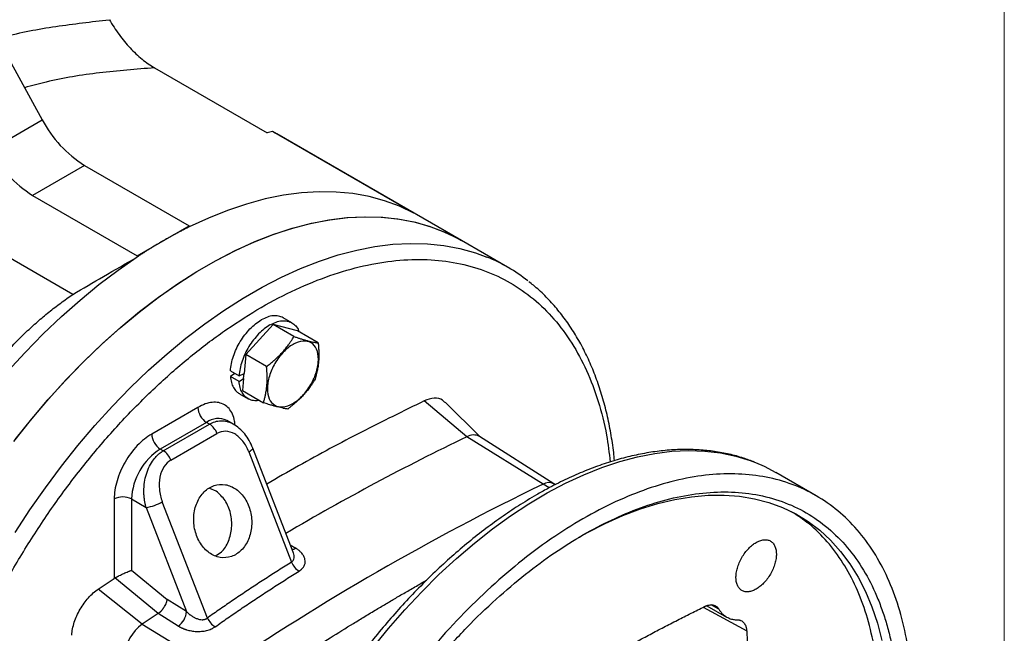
# Model space of a CAD drawing. Header units: inches. Extents: x 0 to 85, y 0 to 55.
# Tile 12 of 26: x 75.5 to 85, y 21 to 27. Entities that reach past the tile are written whole.
import ezdxf

# ---------------------------------------------------------------- set-up
doc = ezdxf.new("R2010")
doc.units = ezdxf.units.IN
doc.header["$LTSCALE"] = 5
doc.header["$MEASUREMENT"] = 0
doc.linetypes.add('SLD-Solid', pattern=[0])
doc.layers.add('SLD-DEFPOINTS', color=7, linetype='Continuous')

# ---------------------------------------------------------------- blocks, each defined once
blk = doc.blocks.new('Block2')
at = {"color": 7, "linetype": 'SLD-Solid', "lineweight": 18}
blk.add_line((85, 0), (85, 55), dxfattribs=at)

msp = doc.modelspace()

# ---------------------------------------------------------------- linework, layer by layer
for p, q in [((75.2221, 26.8885), (75.7166, 25.9893)), ((76.8006, 26.4906), (77.8861, 25.8639)), ((75.2155, 25.7), (75.7166, 25.9893)), ((79.3012, 25.0888), (77.9371, 25.8763)), ((79.7619, 24.8236), (77.9803, 25.8522)), ((76.0115, 24.3046), (73.8335, 25.562)), ((76.1242, 25.5489), (75.6231, 25.2596)), ((76.1242, 25.5489), (77.1345, 24.9657)), ((75.6231, 25.2596), (76.6334, 24.6764)), ((76.8839, 24.8211), (77.1345, 24.9657)), ((77.1345, 24.9657), (77.1346, 24.9552)), ((76.6334, 24.6764), (76.8839, 24.8211)), ((80.2074, 24.5665), (79.7619, 24.8236)), ((76.6334, 24.6764), (76.6335, 24.6659)), ((76.6335, 24.6659), (76.6334, 24.666)), ((78.1256, 24.0304), (78.042, 24.0786)), ((77.9442, 24.0136), (77.6799, 23.7252)), ((78.1455, 23.8974), (77.9442, 24.0136)), ((78.1783, 23.9523), (77.9442, 24.0136)), ((78.3795, 23.8361), (78.1783, 23.9523)), ((77.6799, 23.7252), (77.6641, 23.5423)), ((77.8812, 23.609), (77.6799, 23.7252)), ((77.5321, 23.567), (77.6156, 23.5187)), ((77.5756, 23.5418), (77.5321, 23.5127)), ((77.6156, 23.4645), (77.5321, 23.5127)), ((77.6156, 23.5187), (77.6641, 23.5423)), ((77.6156, 23.4645), (77.6599, 23.4941)), ((77.6599, 23.4941), (77.6497, 23.3754)), ((77.6599, 23.4941), (77.6641, 23.5423)), ((77.6497, 23.3754), (77.8509, 23.2593)), ((77.6188, 23.3456), (77.7024, 23.2973)), ((77.218, 23.2138), (76.7726, 22.9567)), ((79.8131, 22.9296), (79.4033, 23.2769)), ((79.9449, 22.9271), (79.6061, 23.2629)), ((77.5603, 23.0529), (77.4983, 23.0887)), ((77.3015, 23.0692), (76.8561, 22.8121)), ((76.8851, 22.7953), (77.3305, 23.0525)), ((77.3305, 23.0525), (77.3015, 23.0692)), ((76.9574, 22.7053), (77.4028, 22.9625)), ((80.5489, 22.4727), (79.8131, 22.9296)), ((80.6544, 22.476), (79.9365, 22.9325)), ((76.8851, 22.7953), (76.8561, 22.8121)), ((78.138, 21.816), (77.748, 22.8212)), ((77.7102, 22.785), (78.1233, 21.7204)), ((83.1843, 22.3615), (82.7946, 22.5865)), ((77.3954, 22.4058), (77.333, 22.4324)), ((80.6094, 22.4377), (80.5489, 22.4727)), ((80.6686, 22.4678), (80.6529, 22.4769)), ((76.4107, 22.3299), (76.4107, 21.5636)), ((76.5777, 22.3299), (76.5777, 21.6419)), ((76.5777, 22.3299), (76.7192, 22.2482)), ((76.7192, 22.2482), (77.1093, 21.2427)), ((77.3103, 21.1812), (76.875, 22.3029)), ((78.1103, 21.8874), (78.1622, 21.8554)), ((76.8342, 21.2241), (76.4171, 21.5675)), ((76.5777, 21.6419), (76.9217, 21.3586)), ((76.6824, 21.1223), (76.2576, 21.4609)), ((77.1093, 21.2427), (76.9217, 21.3586)), ((82.0949, 21.2855), (82.514, 21.058)), ((82.1309, 21.3002), (82.3202, 21.1909)), ((82.2458, 21.2662), (82.1715, 21.307)), ((76.8344, 21.2242), (76.8342, 21.2241)), ((77.0293, 21.1038), (76.8344, 21.2242)), ((76.6824, 21.1223), (77.4226, 20.6679))]:
    msp.add_line(p, q)
at = {"flags": 128}
for points in [[(79.3012, 25.0888), (79.1638, 25.1547), (79.0199, 25.2081), (78.8698, 25.2489), (78.7141, 25.277), (78.5531, 25.2922), (78.3874, 25.2946), (78.2173, 25.2841), (78.0434, 25.2608), (77.8662, 25.2247), (77.6862, 25.176), (77.5039, 25.1147), (77.3198, 25.041), (77.1345, 24.9553)], [(75.4414, 22.8839), (75.602, 23.0871), (75.7675, 23.2829), (75.9375, 23.471), (76.1113, 23.6506), (76.2886, 23.8213), (76.4689, 23.9826), (76.6515, 24.134), (76.836, 24.2751), (77.0218, 24.4056), (77.2085, 24.5249), (77.3954, 24.6327), (77.5821, 24.7289), (77.7679, 24.813), (77.9524, 24.8848), (78.135, 24.9442), (78.3153, 24.9909), (78.4925, 25.0249), (78.6664, 25.0459), (78.8363, 25.0541), (79.0018, 25.0492), (79.1624, 25.0314), (79.3176, 25.0007), (79.467, 24.9573), (79.6101, 24.9011), (79.7466, 24.8324), (79.7619, 24.8236)], [(75.4557, 22.9026), (75.6153, 23.1033), (75.7797, 23.2969), (75.9485, 23.4827), (76.121, 23.6602), (76.2969, 23.829), (76.4757, 23.9884), (76.6567, 24.1382), (76.8396, 24.2778), (77.0239, 24.4069), (77.2089, 24.5251), (77.3941, 24.632), (77.5792, 24.7275), (77.7634, 24.8111), (77.9463, 24.8826), (78.1274, 24.942), (78.3061, 24.9888), (78.482, 25.0232), (78.6546, 25.0449), (78.8233, 25.0539), (78.9877, 25.0501), (79.1473, 25.0337), (79.3017, 25.0045), (79.4504, 24.9628), (79.593, 24.9086), (79.7292, 24.8421), (79.7619, 24.8236)], [(75.4554, 22.0057), (75.598, 22.2246), (75.7468, 22.438), (75.9011, 22.6454), (76.0608, 22.8462), (76.2252, 23.0398), (76.3939, 23.2256), (76.5664, 23.4031), (76.7423, 23.5718), (76.9211, 23.7313), (77.1022, 23.8811), (77.2851, 24.0207), (77.4693, 24.1498), (77.6543, 24.268), (77.8396, 24.3749), (78.0246, 24.4703), (78.2088, 24.5539), (78.3917, 24.6255), (78.5728, 24.6848), (78.7515, 24.7317), (78.9274, 24.7661), (79.1, 24.7878), (79.2687, 24.7968), (79.4331, 24.793), (79.5927, 24.7765), (79.7471, 24.7474), (79.8958, 24.7057), (80.0079, 24.6643)], [(74.4667, 22.2979), (74.6041, 22.5224), (74.748, 22.742), (74.898, 22.956), (75.0538, 23.1639), (75.2147, 23.365), (75.3805, 23.5588), (75.5506, 23.7446), (75.7244, 23.9221), (75.9016, 24.0906), (76.0816, 24.2497), (76.264, 24.3989), (76.448, 24.5378), (76.6334, 24.666)], [(77.7102, 22.785), (77.7251, 22.7943), (77.7367, 22.803), (77.7444, 22.8107), (77.7481, 22.8172), (77.748, 22.8213)], [(78.9029, 20.8891), (79.057, 21.0785), (79.2156, 21.2605), (79.3783, 21.4346), (79.5446, 21.6002), (79.7141, 21.7568), (79.8861, 21.9039), (80.0601, 22.0411), (80.2356, 22.1679), (80.4121, 22.284), (80.589, 22.3889), (80.7657, 22.4824), (80.9418, 22.5642), (81.1166, 22.6341), (81.2897, 22.6917), (81.4605, 22.7369), (81.6284, 22.7697), (81.793, 22.7898), (81.9537, 22.7973), (82.1101, 22.792), (82.2617, 22.7741), (82.4079, 22.7436), (82.5484, 22.7005), (82.5996, 22.6811)], [(82.5996, 22.6811), (82.6827, 22.645), (82.7946, 22.5865)], [(80.8922, 21.9584), (80.9785, 22.0068), (81.1499, 22.0945), (81.3204, 22.1703), (81.4895, 22.2341), (81.6567, 22.2857), (81.8214, 22.325), (81.983, 22.3517), (82.1411, 22.3658), (82.2952, 22.3673), (82.4446, 22.3561), (82.589, 22.3323), (82.7278, 22.296), (82.8607, 22.2472), (82.9872, 22.1862), (83.1068, 22.1131), (83.2192, 22.0282), (83.324, 21.9318), (83.4209, 21.8241), (83.5095, 21.7055), (83.5896, 21.5765), (83.6609, 21.4373), (83.7232, 21.2886), (83.7762, 21.1307), (83.8198, 20.9642)]]:
    msp.add_lwpolyline(points, dxfattribs=at)
for centre, radius, start, end in [((76.7339, 26.5222), 1.1485, 207.64719, 237.93614), ((79.6027, 18.8894), 7.1827, 103.40847, 103.82656), ((77.1596, 24.4305), 1.6416, 60.00325, 61.72909), ((76.2328, 26.2329), 1.1485, 207.64719, 237.93614), ((79.3836, 23.1396), 1.6476, 51.77467, 67.7362), ((77.3993, 23.2221), 0.1815, 182.60549, 237.39451), ((77.4168, 22.9082), 0.198, 65.69285, 125.61768), ((77.2327, 22.8998), 0.1813, 20.22691, 57.36233), ((76.9539, 22.965), 0.1815, 182.60549, 237.39451), ((89.9163, 1.9096), 23.322, 115.67095, 120.53377), ((79.8772, 22.8258), 0.122, 60.95854, 121.70615), ((77.1821, 22.3024), 0.605, 122.60545, 177.39454), ((76.7873, 22.6427), 0.1813, 20.22691, 57.36233), ((91.2623, 0.3044), 24.6213, 115.7933, 124.20132), ((80.6049, 22.3766), 0.1111, 64.41339, 120.24767), ((76.4942, 22.1687), 0.1815, 62.60954, 117.39038), ((76.6504, 22.6937), 0.4508, 278.77822, 299.89022), ((78.12, 21.9207), 0.0778, 275.45372, 302.83054), ((78.2967, 21.7895), 0.1867, 201.74211, 236.83952), ((92.1867, -1.8368), 27.7038, 123.65313, 124.03112), ((76.921, 21.2587), 0.189, 304.94756, 355.1564), ((76.9337, 20.7742), 0.4293, 125.82689, 174.17311), ((77.4862, 21.2613), 0.1933, 204.4886, 238.54618)]:
    msp.add_arc(centre, radius, start, end)
for points, knots in [([(75.2863, 26.7718), (75.3056, 26.7774), (75.4879, 26.8298), (75.8469, 26.8959), (76.1913, 26.9352), (76.3643, 26.955)], [0, 0, 0, 0, 0.055917, 0.525612, 1, 1, 1, 1]), ([(76.3643, 26.955), (76.3931, 26.9051), (76.4244, 26.8572), (76.4919, 26.7656), (76.5273, 26.7229), (76.5828, 26.6637), (76.6017, 26.6447), (76.6402, 26.6084), (76.66, 26.591), (76.7196, 26.5423), (76.7598, 26.5141), (76.8006, 26.4906)], [0, 0, 0, 0, 0.25, 0.25, 0.5, 0.5, 0.625, 0.625, 0.75, 0.75, 1, 1, 1, 1]), ([(76.8006, 26.4906), (76.6227, 26.4767), (76.2697, 26.4491), (75.8513, 26.3811), (75.6161, 26.3175), (75.5464, 26.2986)], [0, 0, 0, 0, 0.416936, 0.827453, 1, 1, 1, 1]), ([(77.1346, 24.9552), (77.1242, 24.95), (77.1033, 24.9397), (77.072, 24.9237), (77.0406, 24.9074), (77.0093, 24.8908), (76.978, 24.8739), (76.9466, 24.8566), (76.9153, 24.8391), (76.8944, 24.8271), (76.8839, 24.8211)], [0, 0, 0, 0, 0.125047, 0.250081, 0.375102, 0.500108, 0.625102, 0.750081, 0.875047, 1, 1, 1, 1]), ([(76.8839, 24.8211), (76.8735, 24.815), (76.8526, 24.8029), (76.8213, 24.7843), (76.7899, 24.7654), (76.7586, 24.7461), (76.7273, 24.7266), (76.696, 24.7067), (76.6648, 24.6865), (76.6439, 24.6728), (76.6335, 24.6659)], [0, 0, 0, 0, 0.124953, 0.249919, 0.374899, 0.499892, 0.624899, 0.749919, 0.874953, 1, 1, 1, 1]), ([(74.4341, 18.2956), (74.4373, 18.4257), (74.4436, 18.6861), (74.4944, 19.0967), (74.575, 19.5172), (74.6876, 19.9452), (74.8303, 20.3761), (75.002, 20.8058), (75.2008, 21.2303), (75.425, 21.6453), (75.6724, 22.047), (75.9405, 22.4314), (76.2269, 22.7949), (76.5286, 23.134), (76.843, 23.4453), (77.1668, 23.7259), (77.497, 23.9731), (77.8305, 24.1845), (78.1639, 24.3581), (78.4941, 24.4922), (78.8179, 24.5854), (79.1323, 24.637), (79.434, 24.6464), (79.7204, 24.6135), (79.9885, 24.5387), (80.2359, 24.4226), (80.4601, 24.2664), (80.659, 24.0715), (80.8305, 23.8399), (80.9735, 23.574), (81.0851, 23.2753), (81.1619, 22.9797), (81.1868, 22.7736), (81.1973, 22.6866)], [0, 0, 0, 0, 0.03254, 0.06508, 0.09762, 0.13016, 0.1627, 0.19524, 0.22778, 0.26032, 0.29286, 0.3254, 0.35794, 0.39048, 0.42302, 0.45556, 0.4881, 0.52064, 0.55318, 0.58572, 0.61826, 0.6508, 0.68334, 0.71588, 0.74842, 0.78096, 0.8135, 0.84604, 0.87858, 0.91112, 0.94366, 0.9762, 1, 1, 1, 1]), ([(76.0115, 24.3046), (76.1101, 24.3619), (76.3173, 24.4825), (76.5246, 24.6028), (76.6334, 24.666)], [0, 0, 0, 0, 0.475445, 1, 1, 1, 1]), ([(81.2387, 22.6998), (81.2363, 22.7258), (81.228, 22.8163), (81.2044, 22.9651), (81.1681, 23.1458), (81.1223, 23.3189), (81.0679, 23.4846), (81.0048, 23.6421), (80.9333, 23.791), (80.8534, 23.9311), (80.7656, 24.0616), (80.6701, 24.1827), (80.5668, 24.293), (80.4805, 24.3744), (80.4264, 24.4152), (80.4115, 24.4264)], [0, 0, 0, 0, 0.034334, 0.119877, 0.205392, 0.290852, 0.376226, 0.461477, 0.546563, 0.631444, 0.716083, 0.800454, 0.884547, 0.968376, 1, 1, 1, 1]), ([(74.4667, 22.2979), (74.4737, 22.3139), (74.4875, 22.3458), (74.5086, 22.3932), (74.5299, 22.4401), (74.5513, 22.4863), (74.5729, 22.532), (74.5946, 22.5771), (74.6165, 22.6216), (74.6385, 22.6656), (74.6607, 22.709), (74.683, 22.7518), (74.7055, 22.7941), (74.7281, 22.8358), (74.7959, 22.9584), (74.9125, 23.1537), (75.063, 23.3725), (75.1916, 23.5397), (75.2943, 23.6631), (75.4, 23.7803), (75.4899, 23.8725), (75.5623, 23.9422), (75.6156, 23.9917), (75.6698, 24.04), (75.7248, 24.0871), (75.7805, 24.133), (75.837, 24.1777), (75.8944, 24.2212), (75.9524, 24.2636), (75.9918, 24.291), (76.0115, 24.3046)], [0, 0, 0, 0, 0.020112, 0.040073, 0.059883, 0.079543, 0.099052, 0.118411, 0.137621, 0.156682, 0.175595, 0.19436, 0.212976, 0.231446, 0.249769, 0.376929, 0.498337, 0.562605, 0.625666, 0.687562, 0.748337, 0.776844, 0.805202, 0.833416, 0.861492, 0.889436, 0.917253, 0.944949, 0.972529, 1, 1, 1, 1]), ([(77.5321, 23.567), (77.535, 23.6115), (77.5449, 23.6594), (77.5774, 23.7555), (77.6, 23.8036), (77.6546, 23.8935), (77.6867, 23.9352), (77.756, 24.0066), (77.7932, 24.0362), (77.8305, 24.0577)], [0, 0, 0, 0, 0.25, 0.25, 0.5, 0.5, 0.75, 0.75, 1, 1, 1, 1]), ([(78.042, 24.0786), (78.0274, 24.0852), (77.9981, 24.0985), (77.9456, 24.0996), (77.8892, 24.0878), (77.85, 24.0677), (77.8305, 24.0577)], [0, 0, 0, 0, 0.249922, 0.499948, 0.749974, 1, 1, 1, 1]), ([(77.914, 24.0094), (77.9336, 24.0195), (77.9727, 24.0395), (78.0292, 24.0516), (78.0813, 24.0497), (78.1271, 24.0329), (78.1638, 24.0011), (78.1865, 23.9702), (78.1932, 23.9473), (78.1944, 23.943)], [0, 0, 0, 0, 0.160472, 0.320944, 0.481416, 0.641887, 0.802359, 0.962831, 1, 1, 1, 1]), ([(77.914, 24.0094), (77.8768, 23.988), (77.8395, 23.9584), (77.7702, 23.887), (77.7382, 23.8453), (77.6835, 23.7554), (77.6609, 23.7073), (77.6285, 23.6112), (77.6185, 23.5633), (77.6156, 23.5187)], [0, 0, 0, 0, 0.25, 0.25, 0.5, 0.5, 0.75, 0.75, 1, 1, 1, 1]), ([(77.8812, 23.609), (77.8868, 23.6133), (77.8981, 23.6218), (77.9144, 23.6347), (77.9302, 23.6475), (77.9453, 23.6601), (77.9679, 23.6797), (77.997, 23.7066), (78.0313, 23.742), (78.0633, 23.7789), (78.0894, 23.8127), (78.1109, 23.8431), (78.1285, 23.8697), (78.1398, 23.8881), (78.1455, 23.8974)], [0, 0, 0, 0, 0.052382, 0.103528, 0.153458, 0.20219, 0.249745, 0.375284, 0.497822, 0.621384, 0.748024, 0.8286, 0.912561, 1, 1, 1, 1]), ([(78.1095, 23.2384), (78.1416, 23.253), (78.1743, 23.2754), (78.2361, 23.3322), (78.2652, 23.3666), (78.3153, 23.4424), (78.3363, 23.4837), (78.3671, 23.5669), (78.3768, 23.6087), (78.3836, 23.6867), (78.3805, 23.7227), (78.3622, 23.7835), (78.347, 23.8083), (78.3064, 23.8427), (78.2811, 23.8524), (78.2245, 23.8552), (78.1931, 23.8484), (78.1611, 23.8338)], [0, 0, 0, 0, 0.125, 0.125, 0.25, 0.25, 0.375, 0.375, 0.5, 0.5, 0.625, 0.625, 0.75, 0.75, 0.875, 0.875, 1, 1, 1, 1]), ([(78.1455, 23.8974), (78.1506, 23.8957), (78.1608, 23.8923), (78.1757, 23.8875), (78.1899, 23.8829), (78.2036, 23.8786), (78.2239, 23.8723), (78.25, 23.8646), (78.2805, 23.8562), (78.3087, 23.8492), (78.3315, 23.8442), (78.35, 23.8407), (78.3651, 23.8381), (78.3747, 23.8368), (78.3795, 23.8361)], [0, 0, 0, 0, 0.052382, 0.103528, 0.153458, 0.20219, 0.249745, 0.375284, 0.497822, 0.621384, 0.748024, 0.8286, 0.912561, 1, 1, 1, 1]), ([(78.1611, 23.8338), (78.129, 23.8192), (78.0963, 23.7968), (78.0345, 23.74), (78.0054, 23.7055), (77.9553, 23.6298), (77.9343, 23.5885), (77.9035, 23.5053), (77.8938, 23.4634), (77.887, 23.3855), (77.89, 23.3495), (77.9083, 23.2887), (77.9236, 23.2639), (77.9642, 23.2295), (77.9894, 23.2198), (78.0461, 23.217), (78.0775, 23.2238), (78.1095, 23.2384)], [0, 0, 0, 0, 0.125, 0.125, 0.25, 0.25, 0.375, 0.375, 0.5, 0.5, 0.625, 0.625, 0.75, 0.75, 0.875, 0.875, 1, 1, 1, 1]), ([(78.3795, 23.8361), (78.3801, 23.8294), (78.3813, 23.8163), (78.3828, 23.7968), (78.3839, 23.778), (78.3848, 23.7596), (78.3856, 23.732), (78.3854, 23.6957), (78.3829, 23.6512), (78.3779, 23.608), (78.3714, 23.5711), (78.3643, 23.5396), (78.3573, 23.5129), (78.352, 23.4954), (78.3492, 23.4864)], [0, 0, 0, 0, 0.052382, 0.103528, 0.153458, 0.20219, 0.249745, 0.375284, 0.497822, 0.621384, 0.748024, 0.8286, 0.912561, 1, 1, 1, 1]), ([(77.8509, 23.2593), (77.8525, 23.2646), (77.8558, 23.2752), (77.8603, 23.2912), (77.8645, 23.307), (77.8683, 23.3227), (77.8735, 23.3468), (77.8794, 23.3798), (77.8845, 23.4228), (77.8871, 23.4674), (77.8873, 23.508), (77.886, 23.5443), (77.8841, 23.5761), (77.8822, 23.5979), (77.8812, 23.609)], [0, 0, 0, 0, 0.052382, 0.103528, 0.153458, 0.20219, 0.249745, 0.375284, 0.497822, 0.621384, 0.748024, 0.8286, 0.912561, 1, 1, 1, 1]), ([(77.5321, 23.5127), (77.5346, 23.4928), (77.5395, 23.4529), (77.5599, 23.4044), (77.5861, 23.3673), (77.6093, 23.3529), (77.6195, 23.3466)], [0, 0, 0, 0, 0.263839, 0.527679, 0.791518, 1, 1, 1, 1]), ([(78.3492, 23.4864), (78.3458, 23.4808), (78.3391, 23.4697), (78.3287, 23.4534), (78.3182, 23.4375), (78.3077, 23.4222), (78.2912, 23.3991), (78.2679, 23.3689), (78.2361, 23.332), (78.2017, 23.2965), (78.1692, 23.2664), (78.1394, 23.2408), (78.1129, 23.2193), (78.0944, 23.2052), (78.0849, 23.198)], [0, 0, 0, 0, 0.052382, 0.103528, 0.153458, 0.20219, 0.249745, 0.375284, 0.497822, 0.621384, 0.748024, 0.8286, 0.912561, 1, 1, 1, 1]), ([(77.8131, 23.2811), (77.8103, 23.2804), (77.7897, 23.275), (77.7544, 23.2778), (77.7096, 23.2905), (77.6722, 23.3173), (77.6433, 23.3559), (77.623, 23.4048), (77.6181, 23.4446), (77.6156, 23.4645)], [0, 0, 0, 0, 0.024829, 0.187358, 0.349886, 0.512415, 0.674943, 0.837472, 1, 1, 1, 1]), ([(79.6027, 23.2581), (79.5952, 23.2674), (79.57, 23.2987), (79.4998, 23.3106), (79.4355, 23.2881), (79.4033, 23.2769)], [0, 0, 0, 0, 0.176992, 0.588497, 1, 1, 1, 1]), ([(77.5766, 23.0411), (77.5758, 23.0551), (77.5733, 23.0955), (77.5541, 23.1509), (77.521, 23.2045), (77.4755, 23.242), (77.4204, 23.2625), (77.3574, 23.2648), (77.2891, 23.2502), (77.2417, 23.226), (77.218, 23.2138)], [0, 0, 0, 0, 0.070655, 0.203418, 0.336182, 0.468946, 0.601709, 0.734473, 0.867236, 1, 1, 1, 1]), ([(78.0849, 23.198), (78.082, 23.1984), (78.0763, 23.1991), (78.0675, 23.2005), (78.0585, 23.202), (78.0494, 23.2037), (78.0352, 23.2065), (78.0148, 23.2109), (77.9868, 23.2178), (77.9562, 23.2262), (77.9271, 23.2348), (77.9003, 23.2432), (77.8763, 23.2509), (77.8595, 23.2564), (77.8509, 23.2593)], [0, 0, 0, 0, 0.052382, 0.103528, 0.153458, 0.20219, 0.249745, 0.375284, 0.497822, 0.621384, 0.748024, 0.8286, 0.912561, 1, 1, 1, 1]), ([(79.4033, 23.2769), (79.2012, 23.1776), (78.7969, 22.979), (78.2897, 22.7088), (77.985, 22.5323), (77.883, 22.4732)], [0, 0, 0, 0, 0.399476, 0.798952, 1, 1, 1, 1]), ([(77.3305, 23.0525), (77.3483, 23.0612), (77.3842, 23.0788), (77.4422, 23.087), (77.4914, 23.0813), (77.5311, 23.0683), (77.5505, 23.0581), (77.5603, 23.0529)], [0, 0, 0, 0, 0.235268, 0.474699, 0.729452, 0.862761, 1, 1, 1, 1]), ([(77.748, 22.8213), (77.7373, 22.8457), (77.7158, 22.8945), (77.6711, 22.9585), (77.6196, 23.0137), (77.58, 23.0399), (77.5603, 23.0529)], [0, 0, 0, 0, 0.249478, 0.499836, 0.750162, 1, 1, 1, 1]), ([(76.7726, 22.9567), (76.7252, 22.9294), (76.6778, 22.8911), (76.5903, 22.7987), (76.5502, 22.7446), (76.4832, 22.6286), (76.4563, 22.5667), (76.4201, 22.4447), (76.4107, 22.3846), (76.4107, 22.3299)], [0, 0, 0, 0, 0.25, 0.25, 0.5, 0.5, 0.75, 0.75, 1, 1, 1, 1]), ([(77.7102, 22.785), (77.6955, 22.823), (77.6757, 22.858), (77.629, 22.9168), (77.602, 22.9407), (77.5451, 22.9735), (77.5152, 22.9825), (77.4568, 22.9844), (77.4283, 22.9772), (77.4028, 22.9625)], [0, 0, 0, 0, 0.25, 0.25, 0.5, 0.5, 0.75, 0.75, 1, 1, 1, 1]), ([(82.589, 22.6851), (82.554, 22.6987), (82.4751, 22.7293), (82.346, 22.7637), (82.2033, 22.7905), (82.0558, 22.8056), (81.9041, 22.8094), (81.7486, 22.8016), (81.5896, 22.7824), (81.4277, 22.7516), (81.2633, 22.7095), (81.097, 22.6561), (80.9291, 22.5916), (80.7603, 22.5161), (80.6123, 22.4413), (80.5208, 22.3895), (80.4857, 22.3696)], [0, 0, 0, 0, 0.058569, 0.131981, 0.20557, 0.27939, 0.353468, 0.42781, 0.5024, 0.577206, 0.65219, 0.727312, 0.802533, 0.87782, 0.953145, 1, 1, 1, 1]), ([(76.7192, 22.2482), (76.7181, 22.252), (76.716, 22.2594), (76.7133, 22.2703), (76.7109, 22.2805), (76.7088, 22.29), (76.7071, 22.2988), (76.7056, 22.3069), (76.7044, 22.3143), (76.7016, 22.3329), (76.6984, 22.3618), (76.6963, 22.4185), (76.7013, 22.4882), (76.7197, 22.5709), (76.749, 22.6453), (76.7795, 22.6953), (76.8025, 22.7246), (76.8152, 22.739), (76.8284, 22.7524), (76.842, 22.7648), (76.856, 22.7761), (76.8703, 22.7864), (76.8802, 22.7924), (76.8851, 22.7953)], [0, 0, 0, 0, 0.019519, 0.037778, 0.054777, 0.070517, 0.084996, 0.098215, 0.110174, 0.120873, 0.18831, 0.248354, 0.387914, 0.51205, 0.643859, 0.768115, 0.801775, 0.835232, 0.868502, 0.901599, 0.934538, 0.967333, 1, 1, 1, 1]), ([(76.9574, 22.7053), (76.9319, 22.6906), (76.9093, 22.6683), (76.8735, 22.6121), (76.8602, 22.5781), (76.8449, 22.5036), (76.843, 22.4631), (76.8507, 22.3817), (76.8603, 22.3408), (76.875, 22.3029)], [0, 0, 0, 0, 0.25, 0.25, 0.5, 0.5, 0.75, 0.75, 1, 1, 1, 1]), ([(84.1165, 20.3012), (84.1165, 20.5417), (84.096, 20.7704), (84.0147, 21.1952), (83.9539, 21.3914), (83.7946, 21.7437), (83.6959, 21.8999), (83.4645, 22.1662), (83.3317, 22.2764), (83.0372, 22.4465), (82.8755, 22.5064), (82.5291, 22.5737), (82.3446, 22.5811), (81.9598, 22.543), (81.7595, 22.4975), (81.351, 22.3555), (81.1427, 22.259), (80.7262, 22.0185), (80.518, 21.8746), (80.1095, 21.5449), (79.9092, 21.3592), (79.5244, 20.953), (79.3398, 20.7325), (78.9935, 20.2654), (78.8317, 20.0187), (78.5372, 19.5086), (78.4045, 19.2451), (78.1731, 18.7116), (78.0744, 18.4416), (77.915, 17.9052), (77.8543, 17.6389), (77.773, 17.1202), (77.7525, 16.8679), (77.7525, 16.6274)], [0, 0, 0, 0, 0.0625, 0.0625, 0.125, 0.125, 0.1875, 0.1875, 0.25, 0.25, 0.3125, 0.3125, 0.375, 0.375, 0.4375, 0.4375, 0.5, 0.5, 0.5625, 0.5625, 0.625, 0.625, 0.6875, 0.6875, 0.75, 0.75, 0.8125, 0.8125, 0.875, 0.875, 0.9375, 0.9375, 1, 1, 1, 1]), ([(77.3283, 21.8109), (77.2958, 21.8341), (77.2667, 21.8653), (77.2197, 21.9388), (77.2018, 21.9812), (77.18, 22.0707), (77.176, 22.1178), (77.1826, 22.2096), (77.1931, 22.2543), (77.2272, 22.3344), (77.2507, 22.3699), (77.307, 22.4261), (77.3398, 22.447), (77.4098, 22.4708), (77.447, 22.4738), (77.52, 22.4616), (77.5558, 22.4463), (77.5883, 22.4231)], [0, 0, 0, 0, 0.125, 0.125, 0.25, 0.25, 0.375, 0.375, 0.5, 0.5, 0.625, 0.625, 0.75, 0.75, 0.875, 0.875, 1, 1, 1, 1]), ([(77.5883, 22.4231), (77.6208, 22.3999), (77.6499, 22.3687), (77.6969, 22.2951), (77.7147, 22.2527), (77.7366, 22.1632), (77.7406, 22.1161), (77.734, 22.0243), (77.7234, 21.9796), (77.6894, 21.8995), (77.6659, 21.8641), (77.6096, 21.8078), (77.5768, 21.787), (77.5068, 21.7632), (77.4696, 21.7602), (77.3966, 21.7724), (77.3607, 21.7876), (77.3283, 21.8109)], [0, 0, 0, 0, 0.125, 0.125, 0.25, 0.25, 0.375, 0.375, 0.5, 0.5, 0.625, 0.625, 0.75, 0.75, 0.875, 0.875, 1, 1, 1, 1]), ([(80.4857, 22.3696), (80.4559, 22.3521), (80.3698, 22.3015), (80.2275, 22.2101), (80.0597, 22.0924), (79.8934, 21.9651), (79.7289, 21.8289), (79.5667, 21.684), (79.4073, 21.5309), (79.251, 21.3699), (79.0984, 21.2017), (78.9497, 21.0265), (78.8055, 20.845), (78.666, 20.6576), (78.5318, 20.4647), (78.403, 20.2671), (78.2801, 20.065), (78.1634, 19.8593), (78.0532, 19.6503), (77.9499, 19.4387), (77.8536, 19.225), (77.7648, 19.0099), (77.6835, 18.7938), (77.6102, 18.5775), (77.5448, 18.3614), (77.4878, 18.1461), (77.4391, 17.9323), (77.399, 17.7205), (77.3677, 17.5113), (77.3451, 17.3052), (77.3314, 17.1028), (77.3267, 16.9047), (77.3309, 16.7113), (77.3442, 16.5233), (77.3666, 16.3412), (77.3979, 16.1655), (77.4382, 15.9966), (77.4873, 15.8352), (77.5452, 15.6817), (77.6116, 15.5367), (77.6863, 15.4005), (77.7692, 15.2736), (77.8598, 15.1563), (77.9582, 15.0496), (78.041, 14.971), (78.0932, 14.9316), (78.1078, 14.9206)], [0, 0, 0, 0, 0.012332, 0.035705, 0.059072, 0.082433, 0.105787, 0.129133, 0.152472, 0.175803, 0.199128, 0.222446, 0.24576, 0.269069, 0.292375, 0.315678, 0.33898, 0.362282, 0.385584, 0.408887, 0.432193, 0.455502, 0.478815, 0.502133, 0.525458, 0.54879, 0.57213, 0.595479, 0.618836, 0.642204, 0.665581, 0.688966, 0.712359, 0.735757, 0.759156, 0.78255, 0.80593, 0.829288, 0.852611, 0.875888, 0.899104, 0.922247, 0.945308, 0.968282, 0.991174, 1, 1, 1, 1]), ([(77.3907, 21.7843), (77.4095, 21.7944), (77.4615, 21.8225), (77.5194, 21.9191), (77.5519, 22.0515), (77.5395, 22.1926), (77.487, 22.3224), (77.426, 22.378), (77.3954, 22.4058)], [0, 0, 0, 0, 0.101499, 0.281199, 0.460899, 0.6406, 0.8203, 1, 1, 1, 1]), ([(77.8875, 16.7053), (77.8876, 16.7171), (77.8876, 16.7406), (77.8881, 16.776), (77.8888, 16.8116), (77.8899, 16.8474), (77.8913, 16.8833), (77.8929, 16.9194), (77.8949, 16.9556), (77.8972, 16.992), (77.9029, 17.0731), (77.9148, 17.2), (77.9375, 17.3763), (77.9672, 17.5568), (78.0043, 17.7427), (78.0487, 17.9318), (78.1182, 18.1905), (78.224, 18.5201), (78.3803, 18.9196), (78.5651, 19.3187), (78.7761, 19.7107), (79.0101, 20.0895), (79.2633, 20.449), (79.5312, 20.7841), (79.8091, 21.0906), (80.0924, 21.3654), (80.3765, 21.6065), (80.6573, 21.8131), (80.9345, 21.9876), (81.2117, 22.1332), (81.4925, 22.2508), (81.7766, 22.3377), (82.0598, 22.3899), (82.3377, 22.4043), (82.6056, 22.3785), (82.8588, 22.3113), (83.0929, 22.2027), (83.3039, 22.0543), (83.4886, 21.8686), (83.6449, 21.6495), (83.7507, 21.442), (83.8203, 21.2637), (83.8646, 21.1258), (83.9017, 20.9827), (83.9314, 20.8365), (83.9542, 20.6865), (83.9669, 20.5644), (83.9737, 20.4719), (83.9772, 20.4107), (83.9796, 20.3489), (83.9812, 20.2865), (83.9814, 20.2443), (83.9814, 20.2233)], [0, 0, 0, 0, 0.003185, 0.006368, 0.009551, 0.012733, 0.015916, 0.019098, 0.022281, 0.025465, 0.02865, 0.043455, 0.058262, 0.073507, 0.088754, 0.104387, 0.120021, 0.151926, 0.184335, 0.217089, 0.250018, 0.282947, 0.315701, 0.34811, 0.380015, 0.411272, 0.441756, 0.47136, 0.5, 0.52864, 0.558244, 0.588728, 0.619985, 0.651891, 0.6843, 0.717053, 0.749982, 0.782911, 0.815665, 0.848074, 0.879979, 0.895612, 0.911246, 0.926492, 0.941739, 0.956544, 0.971351, 0.977082, 0.982811, 0.988539, 0.994268, 1, 1, 1, 1]), ([(83.7983, 20.2808), (83.7955, 20.3928), (83.7899, 20.6167), (83.7449, 20.9281), (83.6736, 21.2179), (83.5739, 21.4814), (83.4478, 21.7171), (83.2955, 21.9213), (83.1293, 22.0882), (83.0039, 22.1696), (82.9459, 22.2072)], [0, 0, 0, 0, 0.127237, 0.254474, 0.381711, 0.508948, 0.636185, 0.763422, 0.890659, 1, 1, 1, 1]), ([(78.1946, 21.6332), (78.1965, 21.6345), (78.2004, 21.637), (78.2059, 21.6409), (78.2112, 21.6449), (78.2161, 21.649), (78.2208, 21.6533), (78.2281, 21.6606), (78.2368, 21.6714), (78.2453, 21.6858), (78.251, 21.7009), (78.255, 21.7213), (78.2538, 21.7419), (78.2479, 21.7621), (78.2413, 21.7769), (78.2326, 21.7915), (78.2226, 21.8046), (78.212, 21.8163), (78.2012, 21.8267), (78.1893, 21.8367), (78.1764, 21.8463), (78.167, 21.8523), (78.1622, 21.8554)], [0, 0, 0, 0, 0.020944, 0.041849, 0.062751, 0.083689, 0.1047, 0.12582, 0.18801, 0.251012, 0.313062, 0.376132, 0.501496, 0.563139, 0.625657, 0.687984, 0.750979, 0.800619, 0.850147, 0.899758, 0.949645, 1, 1, 1, 1]), ([(82.4107, 21.5728), (82.4107, 21.5756), (82.4108, 21.5811), (82.4112, 21.5895), (82.4118, 21.5981), (82.4127, 21.6068), (82.4145, 21.6204), (82.418, 21.6393), (82.4242, 21.6638), (82.4322, 21.6889), (82.4456, 21.7231), (82.4668, 21.7654), (82.4979, 21.8127), (82.5329, 21.8537), (82.5692, 21.8867), (82.6056, 21.9116), (82.6419, 21.9287), (82.6782, 21.9376), (82.7132, 21.9369), (82.7443, 21.9257), (82.7655, 21.9078), (82.7789, 21.8891), (82.7869, 21.8733), (82.7931, 21.8559), (82.7969, 21.8394), (82.7991, 21.8244), (82.8002, 21.8114), (82.8004, 21.8023), (82.8004, 21.7978)], [0, 0, 0, 0, 0.011674, 0.023326, 0.034972, 0.046628, 0.058309, 0.089193, 0.120101, 0.152273, 0.184469, 0.250118, 0.315768, 0.380053, 0.441772, 0.500003, 0.558234, 0.619953, 0.684238, 0.749887, 0.815537, 0.847708, 0.879904, 0.910788, 0.941696, 0.961138, 0.980548, 1, 1, 1, 1]), ([(78.1233, 21.7204), (78.1292, 21.7256), (78.1418, 21.7367), (78.1499, 21.7677), (78.1478, 21.7958), (78.1384, 21.8136), (78.1373, 21.8156)], [0, 0, 0, 0, 0.2230693, 0.4723524, 0.9399724, 1, 1, 1, 1]), ([(82.8004, 21.7978), (82.8004, 21.795), (82.8004, 21.7895), (82.8, 21.7811), (82.7993, 21.7725), (82.7984, 21.7638), (82.7966, 21.7502), (82.7931, 21.7313), (82.787, 21.7068), (82.7789, 21.6817), (82.7655, 21.6475), (82.7443, 21.6052), (82.7132, 21.5579), (82.6782, 21.5169), (82.6419, 21.4839), (82.6056, 21.459), (82.5692, 21.4419), (82.5329, 21.433), (82.4979, 21.4337), (82.4668, 21.4449), (82.4456, 21.4628), (82.4322, 21.4815), (82.4242, 21.4973), (82.418, 21.5147), (82.4142, 21.5312), (82.412, 21.5462), (82.4109, 21.5592), (82.4108, 21.5683), (82.4107, 21.5728)], [0, 0, 0, 0, 0.011674, 0.023326, 0.034972, 0.046628, 0.058309, 0.089193, 0.120101, 0.152273, 0.184469, 0.250118, 0.315768, 0.380053, 0.441772, 0.500003, 0.558234, 0.619953, 0.684238, 0.749887, 0.815537, 0.847708, 0.879904, 0.910788, 0.941696, 0.961138, 0.980548, 1, 1, 1, 1]), ([(78.1233, 21.7204), (78.1021, 21.7072), (78.0599, 21.681), (77.9966, 21.6411), (77.9335, 21.601), (77.8705, 21.5605), (77.8077, 21.5197), (77.745, 21.4785), (77.6825, 21.437), (77.6201, 21.3952), (77.5578, 21.3531), (77.4957, 21.3106), (77.4338, 21.2678), (77.3719, 21.2247), (77.3308, 21.1957), (77.3103, 21.1812)], [0, 0, 0, 0, 0.076912, 0.153822, 0.230729, 0.307637, 0.384545, 0.461456, 0.53837, 0.615289, 0.692214, 0.769146, 0.846087, 0.923038, 1, 1, 1, 1]), ([(76.4107, 21.5636), (76.4117, 21.5642), (76.4138, 21.5656), (76.416, 21.5669), (76.4171, 21.5675)], [0, 0, 0, 0, 0.50014, 1, 1, 1, 1]), ([(76.4171, 21.5675), (76.4186, 21.5684), (76.4218, 21.5701), (76.4267, 21.5728), (76.4318, 21.5756), (76.4372, 21.5784), (76.4427, 21.5813), (76.4485, 21.5843), (76.4543, 21.5873), (76.4654, 21.5929), (76.4828, 21.6013), (76.5041, 21.6114), (76.5255, 21.6209), (76.5417, 21.6278), (76.5542, 21.6329), (76.5626, 21.6363), (76.5705, 21.6393), (76.5753, 21.641), (76.5777, 21.6419)], [0, 0, 0, 0, 0.029562, 0.059604, 0.090142, 0.121183, 0.152736, 0.184803, 0.217385, 0.25048, 0.36764, 0.500158, 0.61044, 0.74951, 0.812335, 0.874459, 0.937312, 1, 1, 1, 1]), ([(77.3853, 21.0964), (77.4058, 21.1108), (77.4467, 21.1398), (77.5082, 21.1827), (77.5699, 21.2253), (77.6318, 21.2676), (77.6938, 21.3096), (77.7559, 21.3512), (77.8181, 21.3925), (77.8805, 21.4335), (77.9431, 21.4741), (78.0057, 21.5144), (78.0685, 21.5544), (78.1315, 21.594), (78.1735, 21.6202), (78.1946, 21.6332)], [0, 0, 0, 0, 0.076977, 0.153944, 0.230901, 0.307849, 0.384787, 0.461717, 0.538637, 0.61555, 0.692455, 0.769352, 0.846242, 0.923124, 1, 1, 1, 1]), ([(77.8102, 20.5458), (77.8946, 20.602), (78.0541, 20.7082), (78.2825, 20.8558), (78.5014, 20.9945), (78.6811, 21.1059), (78.83, 21.1967), (78.938, 21.2618), (79.0417, 21.3236), (79.1421, 21.3828), (79.2459, 21.4433), (79.341, 21.4983), (79.4016, 21.5328), (79.425, 21.5461)], [0, 0, 0, 0, 0.156946, 0.297068, 0.424637, 0.563601, 0.630836, 0.701072, 0.764154, 0.823322, 0.887496, 0.956676, 1, 1, 1, 1]), ([(76.0009, 21.0163), (76.0037, 21.0558), (76.0123, 21.098), (76.04, 21.1828), (76.0591, 21.2255), (76.1056, 21.306), (76.133, 21.3439), (76.1926, 21.4103), (76.2248, 21.4388), (76.2576, 21.4609)], [0, 0, 0, 0, 0.25, 0.25, 0.5, 0.5, 0.75, 0.75, 1, 1, 1, 1]), ([(76.8344, 21.2242), (76.836, 21.2252), (76.8392, 21.2274), (76.844, 21.231), (76.849, 21.2349), (76.854, 21.2392), (76.859, 21.2438), (76.8641, 21.2488), (76.8691, 21.2541), (76.8741, 21.2597), (76.8789, 21.2656), (76.8837, 21.2717), (76.8882, 21.278), (76.8949, 21.2879), (76.9036, 21.3027), (76.9107, 21.318), (76.9152, 21.3302), (76.9179, 21.3388), (76.9203, 21.3486), (76.9212, 21.3551), (76.9217, 21.3586)], [0, 0, 0, 0, 0.037737, 0.076359, 0.115833, 0.156116, 0.197159, 0.238903, 0.281284, 0.32423, 0.367662, 0.411496, 0.455644, 0.500012, 0.613703, 0.749544, 0.797802, 0.856289, 0.924098, 1, 1, 1, 1]), ([(79.478, 19.774), (79.5023, 19.79), (79.5509, 19.822), (79.6238, 19.8696), (79.6968, 19.9169), (79.7698, 19.9639), (79.8428, 20.0105), (79.9158, 20.0569), (79.9888, 20.1029), (80.0618, 20.1485), (80.1349, 20.1939), (80.2079, 20.2389), (80.281, 20.2836), (80.3541, 20.328), (80.4272, 20.372), (80.5004, 20.4157), (80.5735, 20.4591), (80.6467, 20.5022), (80.7199, 20.545), (80.8126, 20.5987), (80.9247, 20.663), (81.0564, 20.7373), (81.188, 20.8106), (81.3196, 20.8828), (81.4511, 20.9538), (81.5826, 21.0238), (81.714, 21.0927), (81.8455, 21.1604), (81.9768, 21.2271), (82.0644, 21.2706), (82.1081, 21.2924)], [0, 0, 0, 0, 0.02777, 0.055538, 0.083306, 0.111073, 0.13884, 0.166607, 0.194375, 0.222144, 0.249915, 0.277688, 0.305464, 0.333242, 0.361024, 0.38881, 0.4166, 0.444395, 0.472195, 0.5, 0.550024, 0.600035, 0.650037, 0.700032, 0.750023, 0.800012, 0.850002, 0.899994, 0.949993, 1, 1, 1, 1]), ([(82.1081, 21.2924), (82.1102, 21.2934), (82.1143, 21.2954), (82.1205, 21.298), (82.1266, 21.3003), (82.1326, 21.3024), (82.1386, 21.3042), (82.1446, 21.3057), (82.1553, 21.3079), (82.1705, 21.3094), (82.1892, 21.3077), (82.2064, 21.3025), (82.2193, 21.2953), (82.2285, 21.2878), (82.2349, 21.2814), (82.2407, 21.2743), (82.2441, 21.2689), (82.2458, 21.2662)], [0, 0, 0, 0, 0.035909, 0.071704, 0.107435, 0.143151, 0.1789, 0.214734, 0.2507, 0.375164, 0.499796, 0.624569, 0.749487, 0.812221, 0.874711, 0.937218, 1, 1, 1, 1]), ([(77.1093, 21.2427), (77.1118, 21.2402), (77.1168, 21.2352), (77.1243, 21.2282), (77.1317, 21.2218), (77.1387, 21.216), (77.1455, 21.2108), (77.1583, 21.2015), (77.1769, 21.1898), (77.2039, 21.1767), (77.2314, 21.1678), (77.2544, 21.1649), (77.2698, 21.1654), (77.2793, 21.1667), (77.2882, 21.169), (77.2964, 21.1722), (77.3038, 21.1761), (77.3081, 21.1795), (77.3103, 21.1812)], [0, 0, 0, 0, 0.048533, 0.094314, 0.137346, 0.17763, 0.21517, 0.249969, 0.383732, 0.49977, 0.633533, 0.749678, 0.793685, 0.836285, 0.87783, 0.918699, 0.959287, 1, 1, 1, 1]), ([(82.2458, 21.2662), (82.2474, 21.2635), (82.2507, 21.2582), (82.2558, 21.2506), (82.2612, 21.2432), (82.2668, 21.2362), (82.2726, 21.2294), (82.2828, 21.2187), (82.2981, 21.205), (82.3198, 21.1904), (82.3433, 21.1789), (82.3656, 21.1715), (82.3859, 21.1672), (82.4038, 21.1648), (82.4162, 21.1644), (82.4224, 21.1642)], [0, 0, 0, 0, 0.041452, 0.082851, 0.124225, 0.165602, 0.207011, 0.248479, 0.374215, 0.50001, 0.625747, 0.751542, 0.834386, 0.91713, 1, 1, 1, 1]), ([(77.0293, 21.1038), (77.0319, 21.1021), (77.0373, 21.0989), (77.0456, 21.0943), (77.0542, 21.0899), (77.0629, 21.0857), (77.0718, 21.0817), (77.0809, 21.078), (77.0902, 21.0745), (77.0997, 21.0712), (77.1135, 21.0668), (77.132, 21.0618), (77.1556, 21.057), (77.1797, 21.0535), (77.2125, 21.0509), (77.246, 21.0515), (77.2788, 21.0555), (77.3029, 21.0603), (77.326, 21.0668), (77.3453, 21.0741), (77.361, 21.0816), (77.3738, 21.0886), (77.3814, 21.0938), (77.3853, 21.0964)], [0, 0, 0, 0, 0.028359, 0.056495, 0.084439, 0.112226, 0.139889, 0.167463, 0.194983, 0.222483, 0.249999, 0.312994, 0.375123, 0.438194, 0.500253, 0.624921, 0.687904, 0.750023, 0.812842, 0.875187, 0.916786, 0.958294, 1, 1, 1, 1]), ([(82.4224, 21.1642), (82.4243, 21.1641), (82.4279, 21.164), (82.4333, 21.1635), (82.4385, 21.1627), (82.4436, 21.1617), (82.4486, 21.1603), (82.4534, 21.1586), (82.462, 21.1551), (82.4736, 21.1482), (82.4867, 21.136), (82.4975, 21.1206), (82.5044, 21.1053), (82.5086, 21.0919), (82.5111, 21.0812), (82.513, 21.0699), (82.5136, 21.062), (82.514, 21.058)], [0, 0, 0, 0, 0.035933, 0.071746, 0.107489, 0.143209, 0.178955, 0.214776, 0.250719, 0.375253, 0.499816, 0.624657, 0.749504, 0.812271, 0.874767, 0.937256, 1, 1, 1, 1]), ([(82.514, 21.058), (82.5157, 21.0309), (82.5191, 20.9768), (82.5238, 20.8953), (82.5283, 20.8136), (82.5325, 20.7318), (82.5364, 20.6498), (82.54, 20.5675), (82.5434, 20.4851), (82.5464, 20.4026), (82.5492, 20.3198), (82.5516, 20.2368), (82.5538, 20.1537), (82.5557, 20.0704), (82.5573, 19.9868), (82.5586, 19.9031), (82.5596, 19.8193), (82.5603, 19.7352), (82.5607, 19.6509), (82.5609, 19.544), (82.5605, 19.4142), (82.5591, 19.2614), (82.5568, 19.108), (82.5535, 18.9542), (82.5493, 18.7999), (82.5441, 18.6451), (82.538, 18.4898), (82.531, 18.334), (82.5231, 18.1777), (82.517, 18.0731), (82.514, 18.0208)], [0, 0, 0, 0, 0.02777, 0.055538, 0.083305, 0.111072, 0.138839, 0.166606, 0.194374, 0.222143, 0.249914, 0.277687, 0.305463, 0.333242, 0.361024, 0.388809, 0.4166, 0.444395, 0.472195, 0.5, 0.550029, 0.600044, 0.650049, 0.700045, 0.750037, 0.800025, 0.850013, 0.900003, 0.949998, 1, 1, 1, 1])]:
    msp.add_open_spline(points, degree=3, knots=knots)
msp.add_open_spline([(76.2576, 21.4609), (76.3086, 21.4954), (76.3596, 21.5296), (76.4107, 21.5636)], degree=3)

# ---------------------------------------------------------------- block references
at = {"layer": 'SLD-DEFPOINTS'}
msp.add_blockref('Block2', (0, 0), dxfattribs=at)

doc.saveas('drawing.dxf')
